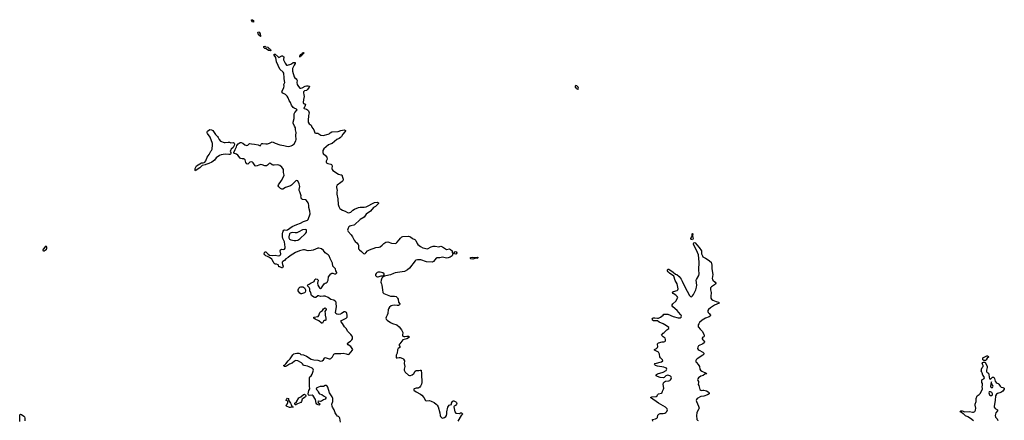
# Model space of a CAD drawing. Header units: inches. Extents: x 2396598 to 2566999, y 262085 to 451979.
# Tile 173 of 256: x 2423210 to 2444023, y 435171 to 443638. Entities that reach past the tile are written whole.
import ezdxf

# ---------------------------------------------------------------- set-up
doc = ezdxf.new("R2010")
doc.units = ezdxf.units.IN
doc.header["$MEASUREMENT"] = 0
for name, color, linetype in [('C4423', 7, 'Continuous'), ('C4424', 7, 'Continuous'), ('C4433', 7, 'Continuous'), ('C4434', 7, 'Continuous'), ('C4443', 7, 'Continuous')]:
    doc.layers.add(name, color=color, linetype=linetype)

msp = doc.modelspace()

# ---------------------------------------------------------------- linework, layer by layer
at = {"layer": 'C4423', "color": 5, "elevation": 60}
for points in [[(2430000, 437419), (2429990, 437415), (2429950, 437407), (2429910, 437412), (2429890, 437430), (2429887, 437450), (2429905, 437570), (2429901, 437650), (2429896, 437670), (2429877, 437690), (2429850, 437707), (2429790, 437724), (2429730, 437766), (2429670, 437792), (2429630, 437794), (2429565, 437785), (2429530, 437801), (2429510, 437804), (2429470, 437769), (2429450, 437769), (2429430, 437776), (2429381, 437810), (2429372, 437830), (2429362, 437882), (2429350, 437888), (2429342, 437910), (2429345, 437950), (2429330, 437977), (2429293, 438010), (2429298, 438030), (2429310, 438039), (2429330, 438048), (2429370, 438078), (2429404, 438090), (2429432, 438108), (2429447, 438150), (2429470, 438164), (2429496, 438156), (2429516, 438136), (2429519, 438130), (2429506, 438070), (2429514, 438030), (2429530, 437993), (2429548, 437968), (2429570, 437959), (2429590, 437973), (2429645, 438055), (2429670, 438070), (2429690, 438076), (2429707, 438090), (2429727, 438130), (2429740, 438200), (2429790, 438265), (2429810, 438278), (2429830, 438282), (2429866, 438266), (2429890, 438268), (2429910, 438286), (2429910, 438294), (2429889, 438329), (2429882, 438370), (2429874, 438390), (2429832, 438432), (2429821, 438490), (2429774, 438590), (2429752, 438650), (2429730, 438670), (2429668, 438708), (2429630, 438761), (2429590, 438798), (2429530, 438812), (2429510, 438811), (2429410, 438768), (2429370, 438757), (2429310, 438754), (2429233, 438773), (2429210, 438773), (2429127, 438753), (2429042, 438718), (2428930, 438650), (2428888, 438612), (2428838, 438582), (2428808, 438552), (2428771, 438529), (2428761, 438510), (2428761, 438499), (2428766, 438466), (2428777, 438430), (2428774, 438406), (2428765, 438395), (2428750, 438394), (2428710, 438415), (2428690, 438418), (2428677, 438450), (2428670, 438457), (2428638, 438470), (2428610, 438474), (2428590, 438487), (2428572, 438510), (2428550, 438565), (2428539, 438579), (2428490, 438614), (2428450, 438636), (2428410, 438648), (2428390, 438666), (2428378, 438690), (2428381, 438719), (2428390, 438735), (2428410, 438733), (2428430, 438717), (2428459, 438679), (2428490, 438660), (2428550, 438655), (2428610, 438660), (2428673, 438647), (2428707, 438653), (2428718, 438662), (2428725, 438670), (2428730, 438690), (2428718, 438750), (2428726, 438774), (2428750, 438787), (2428790, 438782), (2428810, 438786), (2428821, 438810), (2428823, 438830), (2428806, 438946), (2428775, 439015), (2428765, 439050), (2428764, 439110), (2428770, 439147), (2428779, 439170), (2428790, 439187), (2428810, 439196), (2428850, 439193), (2428870, 439196), (2428970, 439264), (2429068, 439312), (2429144, 439336), (2429210, 439372), (2429250, 439390), (2429290, 439401), (2429310, 439414), (2429348, 439532), (2429343, 439590), (2429324, 439670), (2429323, 439710), (2429315, 439750), (2429308, 439770), (2429270, 439819), (2429250, 439830), (2429190, 439838), (2429173, 439850), (2429161, 439870), (2429155, 439890), (2429158, 439918), (2429129, 440000)], [(2429917, 440000), (2429910, 439950), (2429934, 439850), (2429942, 439730), (2429954, 439690), (2429978, 439650), (2430000, 439634)], [(2429992, 435130), (2429977, 435217), (2429969, 435229), (2429949, 435249), (2429930, 435259), (2429904, 435290), (2429879, 435330), (2429856, 435390), (2429819, 435450), (2429813, 435470), (2429809, 435510), (2429832, 435570), (2429829, 435631), (2429818, 435670), (2429759, 435750), (2429725, 435870), (2429710, 435895), (2429690, 435909), (2429670, 435909), (2429630, 435886), (2429558, 435882), (2429490, 435854), (2429483, 435850), (2429479, 435830), (2429495, 435815), (2429516, 435770), (2429539, 435739), (2429550, 435728), (2429594, 435714), (2429630, 435688), (2429681, 435661), (2429691, 435650), (2429670, 435621), (2429630, 435604), (2429590, 435575), (2429570, 435569), (2429530, 435576), (2429512, 435570), (2429518, 435550), (2429556, 435516), (2429557, 435510), (2429550, 435501), (2429530, 435494), (2429490, 435509), (2429474, 435530), (2429460, 435610), (2429410, 435690), (2429390, 435700), (2429330, 435698), (2429312, 435710), (2429307, 435730), (2429322, 435798), (2429343, 435837), (2429333, 435893), (2429334, 436006), (2429339, 436030), (2429335, 436070), (2429343, 436090), (2429370, 436113), (2429391, 436149), (2429414, 436210), (2429418, 436230), (2429410, 436253), (2429390, 436270), (2429330, 436301), (2429290, 436315), (2429226, 436326), (2429210, 436336), (2429186, 436366), (2429164, 436384), (2429087, 436427), (2429050, 436436), (2429018, 436422), (2428970, 436377), (2428910, 436357), (2428850, 436317), (2428830, 436309), (2428809, 436309), (2428788, 436330), (2428816, 436344), (2428837, 436363), (2428882, 436430), (2428928, 436470), (2428983, 436557), (2429007, 436573), (2429030, 436581), (2429070, 436588), (2429110, 436588), (2429130, 436581), (2429150, 436564), (2429210, 436552), (2429270, 436530), (2429370, 436462), (2429430, 436447), (2429510, 436441), (2429570, 436423), (2429602, 436430), (2429630, 436449), (2429653, 436487), (2429670, 436498), (2429750, 436472), (2429770, 436470), (2429790, 436478), (2429824, 436510), (2429853, 436567), (2429876, 436584), (2429950, 436583), (2430000, 436585)], [(2423216, 435144), (2423210, 435250), (2423214, 435286), (2423230, 435298), (2423250, 435291), (2423298, 435258), (2423310, 435243), (2423318, 435218), (2423321, 435161)]]:
    msp.add_lwpolyline(points, dxfattribs=at)
at = {"layer": 'C4423', "color": 5}
for points, elevation in [([(2429247, 439207), (2429190, 439198), (2429110, 439152), (2429070, 439135), (2429030, 439132), (2428970, 439138), (2428930, 439125), (2428915, 439110), (2428898, 439050), (2428898, 439030), (2428905, 439010), (2428916, 438996), (2428944, 438984), (2429013, 438973), (2429050, 438972), (2429090, 438980), (2429132, 439008), (2429250, 439121), (2429269, 439150), (2429274, 439170), (2429270, 439194)], 60), ([(2423770, 438849), (2423750, 438839), (2423708, 438790), (2423699, 438770), (2423701, 438761), (2423710, 438751), (2423730, 438755), (2423750, 438767), (2423774, 438790), (2423785, 438810), (2423785, 438830)], 80), ([(2429170, 437844), (2429150, 437847), (2429130, 437861), (2429094, 437910), (2429097, 437930), (2429110, 437961), (2429130, 437984), (2429150, 437990), (2429193, 437993), (2429210, 437988), (2429233, 437970), (2429253, 437930), (2429253, 437910), (2429243, 437877), (2429233, 437867)], 60), ([(2429590, 437225), (2429579, 437230), (2429536, 437276), (2429455, 437310), (2429428, 437330), (2429429, 437350), (2429516, 437364), (2429533, 437387), (2429553, 437450), (2429570, 437467), (2429613, 437490), (2429632, 437530), (2429650, 437544), (2429670, 437548), (2429690, 437530), (2429688, 437510), (2429662, 437470), (2429670, 437430), (2429669, 437390), (2429681, 437330), (2429682, 437290), (2429670, 437278), (2429650, 437278), (2429631, 437269), (2429627, 437250), (2429610, 437227)], 60), ([(2428970, 435454), (2428990, 435454), (2428990, 435449), (2428950, 435449), (2428930, 435441), (2428910, 435443), (2428849, 435470), (2428842, 435490), (2428865, 435515), (2428881, 435550), (2428875, 435575), (2428846, 435590), (2428849, 435610), (2428870, 435638), (2428890, 435630), (2428895, 435595), (2428936, 435536), (2428945, 435505), (2428965, 435470), (2428964, 435464)], 60), ([(2429038, 435498), (2429030, 435499), (2429023, 435510), (2429029, 435530), (2429059, 435561), (2429110, 435647), (2429151, 435669), (2429210, 435718), (2429230, 435722), (2429252, 435712), (2429257, 435690), (2429248, 435670), (2429230, 435650), (2429205, 435635), (2429184, 435616), (2429167, 435570), (2429153, 435547), (2429081, 435518), (2429070, 435510), (2429050, 435498)], 60)]:
    msp.add_lwpolyline(points, close=True, dxfattribs=dict(at, elevation=elevation))
at = {"layer": 'C4424', "color": 5, "elevation": 60}
for points in [[(2428114, 443634), (2428130, 443637), (2428150, 443620), (2428155, 443610), (2428150, 443587), (2428130, 443596), (2428109, 443630), (2428110, 443638)], [(2428298, 443282), (2428290, 443285), (2428283, 443303), (2428270, 443312), (2428250, 443339), (2428244, 443370), (2428250, 443379), (2428270, 443372), (2428290, 443341), (2428302, 443290)], [(2428510, 442983), (2428470, 442984), (2428419, 443019), (2428390, 443029), (2428369, 443050), (2428368, 443072), (2428390, 443077), (2428406, 443066), (2428454, 443054), (2428479, 443039), (2428510, 443010), (2428515, 442990)], [(2429150, 442865), (2429133, 442867), (2429130, 442846), (2429129, 442870), (2429150, 442901), (2429179, 442921), (2429190, 442935), (2429210, 442945), (2429217, 442937), (2429217, 442930), (2429190, 442904), (2429180, 442900)], [(2427550, 441040), (2427613, 441053), (2427647, 441047), (2427670, 441034), (2427730, 441041), (2427745, 441025), (2427751, 441009), (2427744, 440976), (2427721, 440939), (2427681, 440899), (2427664, 440870), (2427661, 440850), (2427672, 440830), (2427673, 440810), (2427664, 440796), (2427651, 440789), (2427630, 440786), (2427550, 440794), (2427470, 440779), (2427430, 440765), (2427362, 440718), (2427329, 440670), (2427270, 440630), (2427210, 440598), (2427144, 440576), (2427130, 440568), (2427070, 440557), (2427016, 440510), (2426941, 440459), (2426930, 440442), (2426922, 440450), (2426921, 440490), (2426926, 440510), (2426949, 440550), (2427050, 440611), (2427090, 440611), (2427110, 440617), (2427125, 440630), (2427142, 440658), (2427170, 440736), (2427213, 440787), (2427250, 440861), (2427266, 440874), (2427278, 440902), (2427287, 440990), (2427282, 441022), (2427235, 441155), (2427180, 441230), (2427170, 441249), (2427170, 441270), (2427177, 441283), (2427230, 441316), (2427265, 441310), (2427290, 441294), (2427349, 441209), (2427393, 441170), (2427406, 441150), (2427424, 441104), (2427452, 441072), (2427530, 441042)]]:
    msp.add_lwpolyline(points, close=True, dxfattribs=at)
for points in [[(2429129, 440000), (2429118, 440030), (2429118, 440050), (2429133, 440113), (2429117, 440170), (2429089, 440229), (2429070, 440238), (2429050, 440229), (2428957, 440143), (2428931, 440129), (2428830, 440093), (2428770, 440054), (2428750, 440056), (2428725, 440070), (2428684, 440104), (2428674, 440130), (2428679, 440150), (2428742, 440238), (2428791, 440329), (2428797, 440350), (2428787, 440407), (2428783, 440470), (2428775, 440490), (2428750, 440522), (2428710, 440558), (2428690, 440566), (2428650, 440571), (2428590, 440560), (2428570, 440560), (2428547, 440570), (2428510, 440599), (2428490, 440604), (2428470, 440587), (2428450, 440562), (2428430, 440548), (2428393, 440550), (2428333, 440573), (2428310, 440575), (2428288, 440572), (2428210, 440541), (2428190, 440546), (2428148, 440610), (2428130, 440625), (2428110, 440632), (2428074, 440626), (2428030, 440588), (2428010, 440590), (2427990, 440622), (2427973, 440673), (2427958, 440690), (2427950, 440695), (2427910, 440697), (2427883, 440703), (2427870, 440712), (2427818, 440778), (2427790, 440795), (2427747, 440807), (2427739, 440819), (2427738, 440830), (2427762, 440898), (2427791, 440950), (2427801, 440979), (2427830, 441014), (2427870, 441039), (2427890, 441039), (2427930, 441027), (2427972, 440992), (2427990, 440984), (2428010, 440982), (2428030, 440987), (2428050, 441010), (2428070, 441019), (2428111, 441011), (2428170, 441007), (2428252, 440992), (2428290, 440971), (2428301, 440979), (2428316, 441010), (2428330, 441020), (2428350, 441023), (2428410, 441012), (2428450, 441011), (2428490, 441027), (2428530, 441052), (2428550, 441057), (2428571, 441051), (2428611, 441030), (2428710, 440991), (2428790, 440981), (2428850, 440962), (2428890, 440959), (2428949, 440971), (2428977, 440983), (2429009, 441011), (2429045, 441075), (2429051, 441109), (2429050, 441190), (2429055, 441255), (2429041, 441310), (2429037, 441350), (2429022, 441390), (2428991, 441450), (2428988, 441470), (2429013, 441550), (2429014, 441646), (2429018, 441662), (2429025, 441675), (2429078, 441730), (2429064, 441750), (2429010, 441765), (2428990, 441779), (2428957, 441830), (2428934, 441890), (2428907, 441930), (2428886, 441986), (2428865, 442025), (2428830, 442058), (2428770, 442084), (2428754, 442110), (2428758, 442130), (2428796, 442204), (2428798, 442230), (2428793, 442270), (2428817, 442310), (2428802, 442390), (2428802, 442430), (2428795, 442490), (2428791, 442510), (2428778, 442530), (2428712, 442590), (2428636, 442750), (2428621, 442841), (2428590, 442885), (2428590, 442911), (2428610, 442911), (2428670, 442850), (2428690, 442840), (2428749, 442871), (2428770, 442871), (2428782, 442862), (2428791, 442850), (2428788, 442788), (2428819, 442719), (2428850, 442678), (2428870, 442675), (2428941, 442699), (2428955, 442705), (2428990, 442733), (2429010, 442736), (2429034, 442730), (2429034, 442710), (2429010, 442678), (2428979, 442610), (2428974, 442590), (2428974, 442550), (2429010, 442433), (2429028, 442410), (2429054, 442390), (2429069, 442370), (2429074, 442350), (2429070, 442310), (2429076, 442270), (2429103, 442223), (2429130, 442193), (2429150, 442188), (2429184, 442196), (2429246, 442230), (2429270, 442237), (2429310, 442242), (2429335, 442235), (2429337, 442230), (2429326, 442210), (2429290, 442161), (2429270, 442145), (2429228, 442132), (2429209, 442110), (2429208, 442090), (2429219, 442050), (2429222, 442018), (2429207, 441950), (2429201, 441890), (2429210, 441867), (2429254, 441850), (2429238, 441802), (2429223, 441777), (2429211, 441770), (2429222, 441762), (2429270, 441746), (2429292, 441732), (2429314, 441710), (2429324, 441690), (2429326, 441670), (2429312, 441610), (2429308, 441510), (2429310, 441470), (2429330, 441436), (2429368, 441408), (2429386, 441370), (2429426, 441310), (2429449, 441249), (2429470, 441241), (2429510, 441239), (2429575, 441195), (2429626, 441190), (2429730, 441217), (2429750, 441227), (2429772, 441248), (2429810, 441265), (2429942, 441278), (2430000, 441293)], [(2430000, 441157), (2429993, 441150), (2429964, 441130), (2429910, 441104), (2429818, 441022), (2429770, 441007), (2429739, 440990), (2429639, 440910), (2429616, 440870), (2429619, 440830), (2429628, 440810), (2429680, 440760), (2429700, 440730), (2429708, 440690), (2429691, 440650), (2429687, 440630), (2429696, 440616), (2429721, 440601), (2429786, 440586), (2429798, 440578), (2429814, 440550), (2429810, 440490), (2429816, 440470), (2429830, 440450), (2429950, 440372), (2430000, 440361)], [(2430000, 440197), (2429921, 440139), (2429905, 440110), (2429905, 440090), (2429920, 440030), (2429917, 440000)]]:
    msp.add_lwpolyline(points, dxfattribs=at)
at = {"layer": 'C4433', "color": 5, "elevation": 60}
for points in [[(2430000, 439634), (2430031, 439611), (2430090, 439593), (2430142, 439562), (2430170, 439556), (2430211, 439569), (2430251, 439609), (2430290, 439636), (2430371, 439669), (2430404, 439676), (2430490, 439677), (2430536, 439684), (2430710, 439772), (2430770, 439781), (2430794, 439770), (2430795, 439750), (2430790, 439744), (2430730, 439692), (2430690, 439670), (2430626, 439590), (2430535, 439530), (2430517, 439510), (2430490, 439467), (2430406, 439414), (2430290, 439304), (2430270, 439294), (2430210, 439284), (2430190, 439274), (2430170, 439259), (2430150, 439230), (2430142, 439190), (2430150, 439161), (2430213, 439093), (2430245, 439050), (2430281, 438981), (2430303, 438950), (2430339, 438919), (2430361, 438890), (2430369, 438870), (2430375, 438795), (2430390, 438771), (2430438, 438738), (2430478, 438698), (2430490, 438690), (2430510, 438696), (2430529, 438710), (2430565, 438750), (2430606, 438774), (2430739, 438821), (2430809, 438829), (2430830, 438839), (2430874, 438870), (2430910, 438908), (2430950, 438935), (2430990, 438942), (2431070, 438912), (2431150, 438911), (2431170, 438917), (2431185, 438930), (2431233, 438987), (2431256, 439024), (2431290, 439051), (2431310, 439059), (2431430, 439061), (2431470, 439051), (2431515, 439015), (2431559, 438990), (2431581, 438970), (2431611, 438910), (2431626, 438890), (2431681, 438841), (2431730, 438813), (2431830, 438798), (2431910, 438838), (2431950, 438848), (2431990, 438850), (2432070, 438838), (2432110, 438848), (2432150, 438836), (2432230, 438784), (2432293, 438793), (2432319, 438779), (2432352, 438750), (2432352, 438728), (2432364, 438690), (2432361, 438670), (2432348, 438650), (2432310, 438622), (2432270, 438606), (2432230, 438601), (2432150, 438616), (2432090, 438604), (2432030, 438607), (2432010, 438597), (2431954, 438526), (2431930, 438510), (2431810, 438519), (2431690, 438560), (2431618, 438562), (2431585, 438555), (2431570, 438543), (2431453, 438390), (2431407, 438353), (2431342, 438318), (2431150, 438289), (2431110, 438276), (2431051, 438249), (2430950, 438222), (2430921, 438219), (2430896, 438204), (2430868, 438172), (2430849, 438131), (2430844, 438090), (2430848, 438070), (2430857, 438057), (2430867, 438027), (2430877, 437930), (2430889, 437869), (2430898, 437858), (2430910, 437849), (2431050, 437797), (2431136, 437796), (2431168, 437788), (2431187, 437770), (2431199, 437750), (2431208, 437728), (2431214, 437670), (2431242, 437630), (2431239, 437610), (2431220, 437600), (2431190, 437596), (2431130, 437601), (2431090, 437599), (2431065, 437590), (2431030, 437559), (2431007, 437530), (2430999, 437510), (2430993, 437430), (2430979, 437390), (2430956, 437350), (2430951, 437330), (2430957, 437310), (2430975, 437290), (2431050, 437237), (2431090, 437217), (2431185, 437190), (2431230, 437146), (2431281, 437081), (2431307, 437030), (2431299, 436970), (2431311, 436950), (2431330, 436942), (2431350, 436942), (2431390, 436951), (2431411, 436951), (2431427, 436947), (2431451, 436930), (2431391, 436890), (2431338, 436882), (2431311, 436870), (2431242, 436790), (2431232, 436770), (2431233, 436753), (2431242, 436730), (2431242, 436710), (2431210, 436689), (2431199, 436661), (2431186, 436590), (2431171, 436550), (2431170, 436494), (2431190, 436491), (2431230, 436501), (2431250, 436497), (2431310, 436477), (2431325, 436465), (2431341, 436430), (2431337, 436370), (2431348, 436310), (2431336, 436250), (2431339, 436230), (2431359, 436190), (2431430, 436123), (2431450, 436115), (2431470, 436115), (2431504, 436130), (2431538, 436162), (2431569, 436210), (2431590, 436223), (2431610, 436227), (2431650, 436225), (2431673, 436233), (2431690, 436234), (2431695, 436230), (2431705, 436150), (2431704, 436090), (2431712, 436028), (2431713, 435970), (2431706, 435934), (2431685, 435895), (2431668, 435872), (2431650, 435859), (2431630, 435849), (2431589, 435849), (2431550, 435839), (2431538, 435830), (2431538, 435810), (2431591, 435770), (2431682, 435722), (2431710, 435699), (2431756, 435650), (2431791, 435591), (2431810, 435584), (2431870, 435588), (2431910, 435576), (2431970, 435545), (2432013, 435510), (2432033, 435490), (2432054, 435454), (2432092, 435330), (2432095, 435270), (2432103, 435250), (2432130, 435223), (2432150, 435218), (2432170, 435221), (2432191, 435230), (2432218, 435250), (2432231, 435270), (2432241, 435310), (2432242, 435350), (2432262, 435450), (2432290, 435491), (2432310, 435501), (2432336, 435504), (2432339, 435530), (2432358, 435570), (2432370, 435580), (2432390, 435584), (2432430, 435564), (2432446, 435546), (2432450, 435530), (2432445, 435510), (2432419, 435481), (2432391, 435470), (2432385, 435455), (2432410, 435347), (2432430, 435322), (2432508, 435312), (2432530, 435327), (2432550, 435332), (2432570, 435310), (2432563, 435290), (2432541, 435270), (2432471, 435150)], [(2436590, 435151), (2436589, 435190), (2436650, 435204), (2436681, 435219), (2436692, 435230), (2436701, 435279), (2436707, 435290), (2436721, 435299), (2436750, 435314), (2436810, 435314), (2436850, 435322), (2436870, 435334), (2436890, 435359), (2436903, 435390), (2436898, 435410), (2436858, 435450), (2436713, 435533), (2436547, 435650), (2436573, 435667), (2436664, 435676), (2436682, 435690), (2436692, 435710), (2436710, 435728), (2436777, 435743), (2436789, 435750), (2436796, 435790), (2436820, 435830), (2436824, 435850), (2436812, 435930), (2436819, 435961), (2436837, 435983), (2436864, 435996), (2436930, 436002), (2436950, 436010), (2436970, 436029), (2436984, 436050), (2436989, 436070), (2436980, 436090), (2436970, 436101), (2436950, 436112), (2436910, 436122), (2436890, 436120), (2436870, 436111), (2436830, 436075), (2436810, 436069), (2436750, 436078), (2436690, 436096), (2436662, 436110), (2436661, 436130), (2436670, 436136), (2436695, 436150), (2436810, 436188), (2436875, 436225), (2436890, 436250), (2436883, 436270), (2436862, 436282), (2436826, 436294), (2436694, 436314), (2436649, 436330), (2436629, 436350), (2436644, 436370), (2436777, 436410), (2436802, 436430), (2436795, 436450), (2436752, 436490), (2436743, 436510), (2436733, 436570), (2436710, 436608), (2436629, 436650), (2436629, 436670), (2436670, 436691), (2436693, 436710), (2436696, 436730), (2436689, 436771), (2436695, 436790), (2436710, 436805), (2436790, 436827), (2436829, 436831), (2436850, 436838), (2436862, 436850), (2436863, 436877), (2436854, 436910), (2436810, 436936), (2436773, 436970), (2436809, 437010), (2436835, 437025), (2436890, 437081), (2436929, 437110), (2436929, 437130), (2436881, 437170), (2436811, 437211), (2436725, 437245), (2436690, 437273), (2436650, 437270), (2436610, 437276), (2436591, 437290), (2436581, 437310), (2436594, 437330), (2436610, 437338), (2436639, 437338), (2436690, 437327), (2436710, 437331), (2436754, 437350), (2436809, 437390), (2436829, 437411), (2436863, 437417), (2436890, 437416), (2436909, 437411), (2437025, 437365), (2437130, 437336), (2437170, 437336), (2437189, 437350), (2437196, 437370), (2437195, 437390), (2437181, 437410), (2437105, 437490), (2437017, 437570), (2437005, 437590), (2437005, 437610), (2437016, 437630), (2437079, 437690), (2437115, 437750), (2437119, 437770), (2437109, 437790), (2437079, 437819), (2437025, 437850), (2437009, 437870), (2437014, 437886), (2437030, 437895), (2437110, 437916), (2437124, 437930), (2437132, 437950), (2437107, 438053), (2437068, 438128), (2437038, 438218), (2436943, 438283), (2436916, 438310), (2436905, 438330), (2436901, 438350), (2436910, 438364), (2436930, 438362), (2436953, 438353), (2437024, 438304), (2437070, 438261), (2437098, 438250), (2437148, 438208), (2437190, 438151), (2437213, 438110), (2437267, 437990), (2437368, 437808), (2437390, 437787), (2437410, 437784), (2437430, 437803), (2437450, 437831), (2437501, 437930), (2437517, 437983), (2437524, 438030), (2437509, 438130), (2437516, 438150), (2437567, 438230), (2437574, 438270), (2437563, 438350), (2437575, 438510), (2437564, 438590), (2437562, 438670), (2437518, 438770), (2437451, 438890), (2437450, 438910), (2437458, 438922), (2437470, 438930), (2437490, 438925), (2437521, 438881), (2437570, 438825), (2437621, 438750), (2437621, 438690), (2437642, 438650), (2437650, 438625), (2437710, 438598), (2437763, 438563), (2437825, 438510), (2437837, 438450), (2437839, 438370), (2437864, 438256), (2437847, 438170), (2437851, 438151), (2437864, 438130), (2437911, 438090), (2437923, 438070), (2437915, 438050), (2437835, 437990), (2437815, 437970), (2437811, 437930), (2437828, 437870), (2437816, 437790), (2437817, 437750), (2437831, 437730), (2437863, 437710), (2437930, 437685), (2437986, 437670), (2437998, 437650), (2437896, 437604), (2437812, 437548), (2437769, 437511), (2437754, 437490), (2437754, 437470), (2437763, 437450), (2437783, 437430), (2437811, 437390), (2437805, 437370), (2437784, 437356), (2437710, 437327), (2437634, 437286), (2437583, 437237), (2437563, 437210), (2437555, 437190), (2437555, 437150), (2437560, 437140), (2437594, 437094), (2437643, 437050), (2437672, 436988), (2437678, 436970), (2437678, 436950), (2437670, 436938), (2437650, 436928), (2437638, 436910), (2437636, 436890), (2437651, 436870), (2437674, 436854), (2437683, 436830), (2437675, 436810), (2437651, 436790), (2437557, 436743), (2437541, 436719), (2437540, 436690), (2437550, 436670), (2437570, 436650), (2437651, 436610), (2437671, 436590), (2437671, 436570), (2437651, 436550), (2437529, 436471), (2437509, 436451), (2437503, 436437), (2437500, 436410), (2437513, 436390), (2437555, 436350), (2437583, 436310), (2437585, 436250), (2437599, 436230), (2437630, 436210), (2437718, 436170), (2437738, 436150), (2437690, 436146), (2437660, 436120), (2437610, 436102), (2437561, 436070), (2437545, 436050), (2437538, 436030), (2437543, 436010), (2437557, 435990), (2437561, 435970), (2437551, 435930), (2437567, 435907), (2437590, 435821), (2437605, 435805), (2437622, 435802), (2437650, 435810), (2437670, 435808), (2437729, 435791), (2437766, 435770), (2437783, 435750), (2437781, 435730), (2437751, 435710), (2437670, 435681), (2437610, 435673), (2437531, 435629), (2437513, 435610), (2437511, 435590), (2437516, 435570), (2437562, 435470), (2437571, 435430), (2437565, 435410), (2437530, 435350), (2437524, 435330), (2437519, 435270), (2437526, 435190), (2437535, 435175), (2437550, 435164)], [(2430000, 436585), (2430050, 436588), (2430110, 436577), (2430150, 436559), (2430171, 436569), (2430244, 436650), (2430249, 436670), (2430210, 436729), (2430150, 436765), (2430141, 436790), (2430149, 436810), (2430199, 436841), (2430231, 436870), (2430246, 436894), (2430248, 436930), (2430239, 436950), (2430210, 436984), (2430146, 437046), (2430108, 437110), (2430073, 437150), (2430034, 437214), (2430005, 437250), (2430001, 437270), (2430024, 437290), (2430111, 437329), (2430129, 437350), (2430132, 437392), (2430127, 437430), (2430116, 437450), (2430090, 437464), (2430070, 437464), (2430015, 437425), (2430000, 437419)]]:
    msp.add_lwpolyline(points, dxfattribs=at)
for points in [[(2437430, 438987), (2437410, 438990), (2437399, 439010), (2437410, 439046), (2437422, 439058), (2437427, 439070), (2437425, 439110), (2437430, 439119), (2437436, 439110), (2437433, 439067), (2437445, 439010)], [(2432430, 438685), (2432402, 438690), (2432395, 438710), (2432409, 438731), (2432424, 438736), (2432438, 438730), (2432451, 438710), (2432442, 438690)], [(2432870, 438589), (2432850, 438598), (2432790, 438576), (2432746, 438586), (2432742, 438590), (2432739, 438610), (2432790, 438619), (2432830, 438614), (2432890, 438621), (2432901, 438610), (2432897, 438603), (2432890, 438595)], [(2430830, 438302), (2430790, 438299), (2430768, 438292), (2430745, 438275), (2430730, 438250), (2430733, 438230), (2430750, 438210), (2430770, 438201), (2430790, 438202), (2430810, 438209), (2430850, 438222), (2430897, 438223), (2430916, 438244), (2430914, 438270), (2430889, 438290)]]:
    msp.add_lwpolyline(points, close=True, dxfattribs=at)
at = {"layer": 'C4434', "color": 5, "elevation": 80}
msp.add_lwpolyline([(2434966, 442250), (2434949, 442231), (2434954, 442210), (2434980, 442190), (2434990, 442174), (2435010, 442167), (2435015, 442170), (2435025, 442190), (2435017, 442210), (2434990, 442243)], close=True, dxfattribs=at)
at = {"layer": 'C4434', "color": 5, "elevation": 60}
for points in [[(2430000, 441293), (2430070, 441311), (2430085, 441305), (2430096, 441296), (2430098, 441290), (2430086, 441270), (2430042, 441218), (2430012, 441170), (2430000, 441157)], [(2430000, 440361), (2430010, 440359), (2430023, 440343), (2430028, 440328), (2430044, 440270), (2430045, 440250), (2430037, 440230), (2430025, 440215), (2430000, 440197)]]:
    msp.add_lwpolyline(points, dxfattribs=at)
at = {"layer": 'C4443', "color": 5, "elevation": 60}
for points in [[(2443590, 436438), (2443570, 436446), (2443569, 436491), (2443580, 436500), (2443650, 436532), (2443670, 436536), (2443690, 436522), (2443693, 436510), (2443690, 436502), (2443658, 436482), (2443642, 436450), (2443630, 436438)], [(2443750, 435986), (2443742, 435970), (2443731, 435890), (2443738, 435870), (2443745, 435865), (2443770, 435866), (2443784, 435890), (2443777, 435910), (2443757, 435937)], [(2443730, 435776), (2443706, 435774), (2443696, 435750), (2443710, 435710), (2443730, 435697), (2443750, 435694), (2443770, 435707), (2443772, 435730), (2443757, 435757)]]:
    msp.add_lwpolyline(points, close=True, dxfattribs=at)
msp.add_lwpolyline([(2443370, 435159), (2443310, 435207), (2443250, 435244), (2443204, 435264), (2443164, 435304), (2443150, 435309), (2443116, 435336), (2443089, 435350), (2443096, 435364), (2443106, 435370), (2443130, 435371), (2443191, 435351), (2443290, 435358), (2443350, 435346), (2443370, 435346), (2443400, 435360), (2443417, 435383), (2443423, 435430), (2443405, 435490), (2443405, 435510), (2443426, 435570), (2443429, 435631), (2443450, 435685), (2443490, 435715), (2443510, 435736), (2443559, 435830), (2443554, 435890), (2443561, 435910), (2443561, 435930), (2443559, 435950), (2443549, 435970), (2443549, 436011), (2443558, 436030), (2443588, 436050), (2443602, 436070), (2443595, 436090), (2443566, 436126), (2443555, 436175), (2443542, 436202), (2443528, 436210), (2443538, 436222), (2443542, 436250), (2443558, 436290), (2443578, 436310), (2443578, 436330), (2443558, 436370), (2443570, 436394), (2443580, 436400), (2443610, 436402), (2443617, 436397), (2443661, 436310), (2443661, 436290), (2443646, 436234), (2443645, 436205), (2443651, 436191), (2443662, 436182), (2443691, 436170), (2443693, 436130), (2443706, 436090), (2443707, 436050), (2443730, 436039), (2443770, 436081), (2443790, 436086), (2443800, 436080), (2443810, 436071), (2443816, 436056), (2443830, 435996), (2443850, 435967), (2443870, 435953), (2443890, 435950), (2443910, 435934), (2443933, 435893), (2443953, 435873), (2443990, 435865), (2444021, 435850), (2444023, 435830), (2443995, 435790), (2443950, 435756), (2443881, 435739), (2443859, 435721), (2443839, 435690), (2443831, 435591), (2443806, 435470), (2443811, 435450), (2443830, 435419), (2443876, 435390), (2443876, 435370), (2443847, 435330), (2443833, 435270), (2443840, 435240), (2443870, 435203), (2443888, 435170)], dxfattribs=at)

doc.saveas('drawing.dxf')
